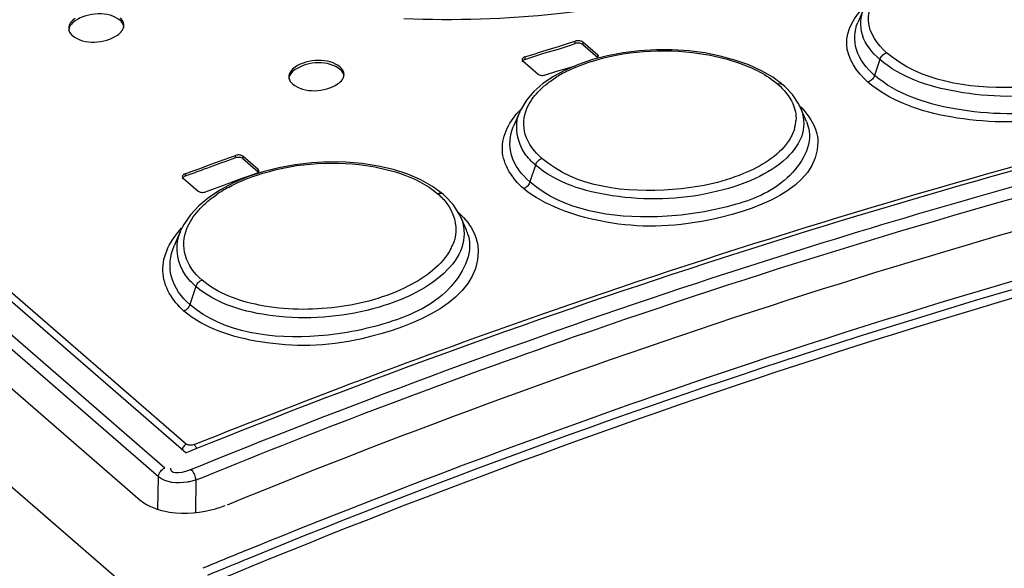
# Model space of a CAD drawing. Header units: inches. Extents: x 0 to 117, y 0 to 83.
# Tile 55 of 64: x 99.844 to 100.545, y 26.555 to 26.945. Entities that reach past the tile are written whole.
import ezdxf

# ---------------------------------------------------------------- set-up
doc = ezdxf.new("R2010")
doc.units = ezdxf.units.IN
doc.header["$LTSCALE"] = 6.431102
doc.header["$MEASUREMENT"] = 0
doc.layers.get('0').update_dxf_attribs({"linetype": 'CONTINUOUS'})

msp = doc.modelspace()

# ---------------------------------------------------------------- linework, layer by layer
at = {"color": 7, "linetype": 'CONTINUOUS'}
for p, q in [((104.25066, 22.79106), (98.05966, 28.15262)), ((98.69701, 27.73285), (99.96246, 26.63693)), ((99.9472, 26.62599), (98.67426, 27.72838)), ((98.7098, 27.72811), (99.96275, 26.64303)), ((99.94269, 26.61979), (98.66976, 27.72218)), ((98.66401, 27.69939), (99.92979, 26.60319)), ((100.44508, 26.95287), (100.44089, 26.94312)), ((100.21967, 26.92359), (100.22762, 26.92609)), ((100.22762, 26.92609), (100.23558, 26.92858)), ((100.22762, 26.92423), (100.23557, 26.92682)), ((100.23557, 26.92682), (100.23956, 26.92811)), ((100.23558, 26.92858), (100.23956, 26.92981)), ((100.23956, 26.92811), (100.23956, 26.92981)), ((100.24493, 26.92917), (100.24493, 26.92746)), ((100.25576, 26.91979), (100.24493, 26.92917)), ((100.24493, 26.92746), (100.25576, 26.91809)), ((100.20375, 26.91856), (100.21171, 26.92108)), ((100.20375, 26.91685), (100.21569, 26.92079)), ((100.20375, 26.91856), (100.20375, 26.91685)), ((100.21171, 26.92108), (100.2135, 26.92165)), ((100.2135, 26.92165), (100.21569, 26.92234)), ((100.21569, 26.92234), (100.21967, 26.92359)), ((100.21569, 26.92079), (100.21967, 26.92196)), ((100.21967, 26.92196), (100.22762, 26.92423)), ((100.26262, 26.91948), (100.25194, 26.91671)), ((100.25576, 26.91809), (100.25576, 26.91979)), ((100.20231, 26.91577), (100.21314, 26.90639)), ((100.22647, 26.90842), (100.23968, 26.91235)), ((100.25194, 26.91671), (100.24186, 26.9133)), ((100.36321, 26.91291), (100.35337, 26.91639)), ((100.37224, 26.9088), (100.36321, 26.91291)), ((100.45658, 26.91679), (100.45286, 26.90549)), ((100.21852, 26.90577), (100.22647, 26.90842)), ((100.3804, 26.90407), (100.37224, 26.9088)), ((100.38778, 26.89852), (100.3804, 26.90407)), ((100.38778, 26.89852), (100.38776, 26.89853)), ((100.39845, 26.88577), (100.39425, 26.89191)), ((100.40004, 26.88258), (100.39845, 26.88577)), ((100.20004, 26.87948), (100.19564, 26.86924)), ((100.40433, 26.87258), (100.40013, 26.88235)), ((100.40433, 26.87258), (100.40585, 26.8682)), ((99.9935, 26.84701), (99.99748, 26.84845)), ((99.99748, 26.84674), (99.99748, 26.84845)), ((99.97361, 26.83976), (99.97759, 26.84122)), ((99.97759, 26.84122), (99.98554, 26.84412)), ((99.98554, 26.84412), (99.9935, 26.84701)), ((100.00286, 26.84798), (100.00286, 26.84627)), ((100.01368, 26.8386), (100.00286, 26.84798)), ((100.00286, 26.84627), (100.01368, 26.8369)), ((100.21129, 26.84167), (100.20731, 26.82959)), ((99.96168, 26.83537), (99.96594, 26.83695)), ((99.96168, 26.83537), (99.96168, 26.83366)), ((99.96565, 26.83513), (99.96168, 26.83366)), ((99.96594, 26.83695), (99.96963, 26.8383)), ((99.96963, 26.8383), (99.97361, 26.83976)), ((100.00789, 26.83409), (100.00428, 26.83278)), ((100.01224, 26.83567), (100.00789, 26.83409)), ((100.01368, 26.8369), (100.01368, 26.8386)), ((100.12025, 26.8351), (100.1101, 26.83837)), ((100.12957, 26.83113), (100.12025, 26.8351)), ((99.96024, 26.83241), (99.97106, 26.82303)), ((99.99633, 26.82989), (99.98837, 26.82698)), ((100.00031, 26.83134), (99.99633, 26.82989)), ((100.00428, 26.83278), (100.00031, 26.83134)), ((100.138, 26.82644), (100.12957, 26.83113)), ((99.98042, 26.82405), (99.97644, 26.82259)), ((99.98837, 26.82698), (99.98042, 26.82405)), ((100.14587, 26.8206), (100.138, 26.82644)), ((100.14699, 26.8196), (100.14586, 26.82061)), ((99.97864, 26.81865), (99.97146, 26.81269)), ((100.15257, 26.81367), (100.14699, 26.8196)), ((100.15678, 26.80728), (100.15257, 26.81367)), ((100.15802, 26.80472), (100.15678, 26.80728)), ((100.16206, 26.79533), (100.15811, 26.80451)), ((99.95845, 26.79485), (99.95382, 26.78408)), ((99.96941, 26.75524), (99.96517, 26.74234)), ((99.96478, 26.63786), (99.96246, 26.63693)), ((99.96648, 26.63855), (99.96478, 26.63786)), ((99.96933, 26.63969), (99.96648, 26.63855)), ((99.97878, 26.64348), (99.96933, 26.63969)), ((99.95152, 26.62525), (99.95162, 26.62604)), ((99.97102, 26.62695), (99.96604, 26.62492)), ((99.94235, 26.59667), (99.94269, 26.61979)), ((99.96925, 26.59439), (99.96958, 26.61763)), ((99.96958, 26.61763), (99.97398, 26.61942))]:
    msp.add_line(p, q, dxfattribs=at)
for points in [[(100.24493, 26.92917), (100.24451, 26.92946), (100.24402, 26.9297), (100.24349, 26.92988), (100.24287, 26.93001), (100.2422, 26.93009), (100.24153, 26.93011), (100.24088, 26.93007), (100.24022, 26.92997), (100.23956, 26.92981)], [(100.24493, 26.92746), (100.24454, 26.92774), (100.24405, 26.92798), (100.24349, 26.92817), (100.24287, 26.92831), (100.24221, 26.92839), (100.24152, 26.92841), (100.24084, 26.92837), (100.24018, 26.92827), (100.23956, 26.92811)], [(100.20375, 26.91856), (100.20319, 26.91834), (100.20272, 26.91809), (100.20234, 26.91781), (100.20206, 26.91751), (100.20186, 26.91717), (100.20179, 26.91683), (100.20179, 26.91677)], [(100.25628, 26.91879), (100.25623, 26.91908), (100.25606, 26.91943), (100.25576, 26.91979)], [(100.35337, 26.91639), (100.34286, 26.91923), (100.33183, 26.92139), (100.32041, 26.92285), (100.30874, 26.9236), (100.29699, 26.92363), (100.28529, 26.92295), (100.27378, 26.92156), (100.26262, 26.91948)], [(100.45658, 26.91679), (100.45686, 26.91749), (100.45722, 26.91818), (100.45766, 26.91885), (100.45817, 26.91947), (100.45873, 26.92003), (100.45935, 26.92053), (100.46003, 26.92097), (100.46073, 26.92131), (100.46143, 26.92155)], [(100.20375, 26.91685), (100.20319, 26.91664), (100.20271, 26.91638), (100.20231, 26.91608), (100.20202, 26.91576), (100.20185, 26.91541), (100.20179, 26.91506)], [(100.20179, 26.91677), (100.20184, 26.91648), (100.20202, 26.91613), (100.20231, 26.91577)], [(100.24186, 26.9133), (100.23252, 26.90928), (100.22406, 26.90468)], [(100.22406, 26.90468), (100.21659, 26.89957), (100.2102, 26.89397)], [(100.21314, 26.90639), (100.21355, 26.90611), (100.21401, 26.90588), (100.21453, 26.9057), (100.21512, 26.90556), (100.21577, 26.90548), (100.21643, 26.90546), (100.21711, 26.9055), (100.2178, 26.9056), (100.21852, 26.90577)], [(100.45286, 26.90549), (100.45258, 26.90477), (100.45221, 26.90406), (100.45176, 26.90339), (100.45125, 26.90278), (100.45069, 26.90223), (100.45008, 26.90173), (100.44941, 26.90131), (100.44872, 26.90097), (100.44803, 26.90073)], [(100.38776, 26.89853), (100.38764, 26.89863), (100.38713, 26.89896), (100.38656, 26.8992), (100.38594, 26.89934), (100.38526, 26.89938), (100.38457, 26.89932), (100.38386, 26.89916)], [(100.39425, 26.89191), (100.38873, 26.89768), (100.38776, 26.89853)], [(100.2102, 26.89397), (100.20495, 26.88793), (100.20096, 26.88146), (100.20013, 26.87968)], [(100.00286, 26.84798), (100.00245, 26.84826), (100.00198, 26.84848), (100.00146, 26.84866), (100.00087, 26.84878), (100.00023, 26.84884), (99.99956, 26.84885), (99.99889, 26.84878), (99.99819, 26.84865), (99.99748, 26.84845)], [(100.00286, 26.84627), (100.00246, 26.84655), (100.00198, 26.84678), (100.00142, 26.84696), (100.0008, 26.84708), (100.00013, 26.84714), (99.99945, 26.84713), (99.99876, 26.84707), (99.9981, 26.84693), (99.99748, 26.84674)], [(100.1101, 26.83837), (100.09925, 26.8409), (100.08788, 26.84266), (100.07612, 26.84365), (100.06413, 26.84385), (100.05207, 26.84326), (100.0401, 26.84189), (100.02836, 26.83976), (100.01702, 26.83687), (100.00625, 26.83327)], [(100.21129, 26.84167), (100.21155, 26.84234), (100.21189, 26.84301), (100.2123, 26.84365), (100.21278, 26.84426), (100.21331, 26.8448), (100.2139, 26.8453), (100.21454, 26.84574), (100.2152, 26.84609), (100.21587, 26.84636)], [(99.96168, 26.83537), (99.96111, 26.83512), (99.96064, 26.83485), (99.96027, 26.83455), (99.95998, 26.83421), (99.95978, 26.83386), (99.95971, 26.83349), (99.95971, 26.83344)], [(100.01224, 26.83567), (100.01281, 26.83591), (100.01328, 26.83619), (100.01365, 26.83648), (100.01394, 26.83681), (100.01413, 26.83716), (100.01421, 26.83752), (100.01421, 26.83758)], [(100.01421, 26.83758), (100.01415, 26.83788), (100.01398, 26.83824), (100.01368, 26.8386)], [(100.01421, 26.83588), (100.01415, 26.83624), (100.01397, 26.83658), (100.01368, 26.8369)], [(99.96168, 26.83366), (99.96111, 26.83342), (99.96063, 26.83313), (99.96024, 26.8328), (99.95995, 26.83245), (99.95977, 26.83209), (99.95971, 26.83172)], [(99.95971, 26.83344), (99.95977, 26.83314), (99.95994, 26.83277), (99.96024, 26.83241)], [(100.00625, 26.83327), (99.99616, 26.82901), (99.9869, 26.82412), (99.97864, 26.81865)], [(100.20731, 26.82959), (100.20704, 26.82891), (100.20669, 26.82823), (100.20627, 26.82758), (100.20579, 26.82698), (100.20526, 26.82645), (100.20468, 26.82596), (100.20405, 26.82553), (100.2034, 26.82518), (100.20274, 26.82491)], [(99.97106, 26.82303), (99.97147, 26.82275), (99.97193, 26.82253), (99.97245, 26.82236), (99.97304, 26.82224), (99.97369, 26.82218), (99.97436, 26.82218), (99.97503, 26.82225), (99.97573, 26.82239), (99.97644, 26.82259)], [(100.14586, 26.82061), (100.14543, 26.82092), (100.1448, 26.82123), (100.14407, 26.82142), (100.1433, 26.82146), (100.1425, 26.82138), (100.1417, 26.82116)], [(99.97146, 26.81269), (99.96547, 26.80627), (99.96076, 26.79946), (99.9585, 26.79496)], [(99.96941, 26.75524), (99.96966, 26.75589), (99.96999, 26.75653), (99.97038, 26.75715), (99.97083, 26.75773), (99.97133, 26.75827), (99.97188, 26.75876), (99.97248, 26.75919), (99.97311, 26.75955), (99.97374, 26.75984)], [(99.96517, 26.74234), (99.96491, 26.74168), (99.96458, 26.74104), (99.96418, 26.74041), (99.96373, 26.73983), (99.96324, 26.73931), (99.96269, 26.73883), (99.9621, 26.7384), (99.96148, 26.73804), (99.96085, 26.73776)], [(99.96275, 26.64303), (99.96233, 26.64283), (99.96189, 26.64256), (99.96143, 26.64221), (99.96097, 26.64175), (99.96053, 26.6412), (99.96018, 26.6406), (99.95993, 26.63999), (99.95978, 26.63937), (99.95973, 26.63876)], [(99.96813, 26.64269), (99.96748, 26.64247), (99.96683, 26.64232), (99.96617, 26.64224), (99.9655, 26.64221), (99.96482, 26.64225), (99.9642, 26.64236), (99.96366, 26.64252), (99.96318, 26.64274), (99.96275, 26.64303)], [(99.96813, 26.64269), (99.96847, 26.64236), (99.96881, 26.64194), (99.96914, 26.64144), (99.96946, 26.64089), (99.96975, 26.64028), (99.96992, 26.63984)], [(99.94269, 26.61979), (99.94278, 26.62063), (99.943, 26.62148), (99.94334, 26.62231), (99.94378, 26.6231), (99.94432, 26.62383), (99.94494, 26.6245), (99.94563, 26.6251), (99.94639, 26.6256), (99.9472, 26.62599)], [(99.96958, 26.61763), (99.96943, 26.61849), (99.9692, 26.61939), (99.96889, 26.62031), (99.96852, 26.62124), (99.96809, 26.62213), (99.96762, 26.62297), (99.96711, 26.62374), (99.96658, 26.62439), (99.96604, 26.62492)]]:
    msp.add_lwpolyline(points, dxfattribs=at)
for centre, radius, start, end in [((100.27247, 26.83009), 0.08739, 118.77513, 121.84674), ((100.27716, 26.82152), 0.09716, 115.90404, 118.7699), ((100.23013, 26.86652), 0.03276, 156.72272, 160.51489), ((100.37023, 26.87512), 0.02665, 342.89473, 349.61048), ((100.37169, 26.87484), 0.02516, 349.62124, 356.59354), ((101.93518, 21.48825), 5.69809, 109.88065, 110.09349), ((101.94, 21.47507), 5.71211, 110.09345, 110.22095), ((100.03568, 26.74552), 0.09107, 121.35165, 124.38842), ((100.04056, 26.7375), 0.10046, 118.49956, 121.34586), ((100.1175, 26.76495), 0.05797, 45.1448, 47.8628), ((99.99162, 26.78054), 0.03612, 156.70334, 162.70954), ((100.13273, 26.78262), 0.03195, 15.8306, 23.44274), ((100.11956, 26.79862), 0.0355, 332.24355, 337.82842), ((102.06901, 21.46997), 5.5674, 108.23814, 112.13777), ((99.96231, 26.66782), 0.0738, 283.95779, 292.13891), ((102.23814, 21.10749), 5.89894, 112.247531, 112.568169), ((102.24048, 21.10492), 5.89619, 112.259545, 112.568181)]:
    msp.add_arc(centre, radius, start, end, dxfattribs=at)
for points, knots in [([(100.47885, 27.05002), (100.46297, 27.03123), (100.41622, 26.99846), (100.2959, 26.95298), (100.19016, 26.94277), (100.11751, 26.94569)], [0, 0, 0, 0, 0.191776, 0.433262, 1, 1, 1, 1]), ([(100.46143, 26.92155), (100.45485, 26.92725), (100.44325, 26.94346), (100.45271, 26.96121), (100.45866, 26.967)], [0, 0, 0, 0, 0.511594, 1, 1, 1, 1]), ([(100.44803, 26.90073), (100.44026, 26.90746), (100.42656, 26.927), (100.43859, 26.94779), (100.44589, 26.95455)], [0, 0, 0, 0, 0.508289, 1, 1, 1, 1]), ([(100.45658, 26.91679), (100.45116, 26.92149), (100.44195, 26.93242), (100.44263, 26.94718), (100.44508, 26.95286)], [0, 0, 0, 0, 0.537352, 1, 1, 1, 1]), ([(100.64555, 26.94878), (100.64784, 26.94344), (100.64877, 26.92974), (100.63454, 26.91248), (100.61145, 26.90021), (100.56952, 26.8893), (100.51507, 26.88977), (100.4715, 26.90387), (100.45658, 26.91679)], [0, 0, 0, 0, 0.077384, 0.165257, 0.28071, 0.422529, 0.737197, 1, 1, 1, 1]), ([(99.88338, 26.94426), (99.88206, 26.94336), (99.87983, 26.94142), (99.87874, 26.93854), (99.87874, 26.93726)], [0, 0, 0, 0, 0.554317, 1, 1, 1, 1]), ([(99.88331, 26.94593), (99.88201, 26.94503), (99.87982, 26.94309), (99.87875, 26.94024), (99.87876, 26.93897)], [0, 0, 0, 0, 0.553664, 1, 1, 1, 1]), ([(99.91354, 26.93416), (99.91484, 26.93506), (99.91703, 26.93698), (99.9181, 26.93982), (99.9181, 26.94109)], [0, 0, 0, 0, 0.554288, 1, 1, 1, 1]), ([(99.9181, 26.94109), (99.9181, 26.94201), (99.91756, 26.94397), (99.91625, 26.94549), (99.91547, 26.94617)], [0, 0, 0, 0, 0.470902, 1, 1, 1, 1]), ([(99.91811, 26.93938), (99.91811, 26.9403), (99.91757, 26.94227), (99.91626, 26.94378), (99.91547, 26.94446)], [0, 0, 0, 0, 0.470723, 1, 1, 1, 1]), ([(99.96813, 26.64269), (100.05288, 26.67667), (100.38766, 26.80191), (100.73462, 26.89525), (100.99633, 26.94345)], [0, 0, 0, 0, 0.255456, 1, 1, 1, 1]), ([(100.99679, 26.94108), (100.91161, 26.92531), (100.56539, 26.85177), (100.22694, 26.74265), (99.97878, 26.64348)], [0, 0, 0, 0, 0.244792, 1, 1, 1, 1]), ([(100.45286, 26.90549), (100.4472, 26.91039), (100.4376, 26.92181), (100.43834, 26.9372), (100.44089, 26.94312)], [0, 0, 0, 0, 0.537613, 1, 1, 1, 1]), ([(99.87876, 26.93897), (99.87876, 26.93804), (99.87929, 26.93607), (99.8806, 26.93455), (99.88138, 26.93387)], [0, 0, 0, 0, 0.471601, 1, 1, 1, 1]), ([(101.03407, 26.93685), (100.975, 26.92638), (100.73615, 26.87947), (100.5008, 26.81503), (100.3266, 26.75769)], [0, 0, 0, 0, 0.246473, 1, 1, 1, 1]), ([(100.65003, 26.93839), (100.65241, 26.93285), (100.65334, 26.9186), (100.6384, 26.90077), (100.61431, 26.88811), (100.57057, 26.8769), (100.51384, 26.87738), (100.46841, 26.89202), (100.45286, 26.90549)], [0, 0, 0, 0, 0.077027, 0.164679, 0.280183, 0.422138, 0.737021, 1, 1, 1, 1]), ([(99.97398, 26.61942), (100.06127, 26.65492), (100.40641, 26.78541), (100.76499, 26.88108), (101.0355, 26.92905)], [0, 0, 0, 0, 0.255379, 1, 1, 1, 1]), ([(100.25437, 26.91638), (100.27951, 26.92369), (100.31545, 26.92522), (100.34888, 26.91693), (100.35659, 26.91418)], [0, 0, 0, 0, 0.761659, 1, 1, 1, 1]), ([(100.65762, 26.92462), (100.65777, 26.91138), (100.62895, 26.88219), (100.57192, 26.871), (100.50658, 26.87221), (100.46303, 26.88773), (100.44803, 26.90073)], [0, 0, 0, 0, 0.169527, 0.437373, 0.745886, 1, 1, 1, 1]), ([(100.6347, 26.92387), (100.62612, 26.91434), (100.59758, 26.90098), (100.53833, 26.89327), (100.48493, 26.9012), (100.46143, 26.92155)], [0, 0, 0, 0, 0.21098, 0.488648, 1, 1, 1, 1]), ([(101.06825, 26.91416), (100.97806, 26.89824), (100.61136, 26.82279), (100.25336, 26.70654), (99.99163, 26.59974)], [0, 0, 0, 0, 0.244713, 1, 1, 1, 1]), ([(100.04012, 26.91133), (100.03882, 26.91046), (100.03663, 26.90858), (100.03556, 26.90577), (100.03556, 26.90452)], [0, 0, 0, 0, 0.554595, 1, 1, 1, 1]), ([(100.04018, 26.90966), (100.03887, 26.90879), (100.03664, 26.90691), (100.03555, 26.90407), (100.03555, 26.90281)], [0, 0, 0, 0, 0.555261, 1, 1, 1, 1]), ([(100.03556, 26.90452), (100.03556, 26.90361), (100.0361, 26.90165), (100.03741, 26.90014), (100.03819, 26.89946)], [0, 0, 0, 0, 0.469657, 1, 1, 1, 1]), ([(100.07035, 26.89935), (100.07164, 26.90022), (100.07383, 26.90208), (100.07491, 26.90488), (100.0749, 26.90612)], [0, 0, 0, 0, 0.555233, 1, 1, 1, 1]), ([(100.0749, 26.90612), (100.0749, 26.90703), (100.07436, 26.90899), (100.07306, 26.91049), (100.07228, 26.91116)], [0, 0, 0, 0, 0.468948, 1, 1, 1, 1]), ([(100.07492, 26.90442), (100.07492, 26.90533), (100.07437, 26.90728), (100.07306, 26.90878), (100.07228, 26.90946)], [0, 0, 0, 0, 0.468754, 1, 1, 1, 1]), ([(100.21912, 26.89923), (100.22025, 26.90014), (100.22261, 26.9019), (100.22508, 26.90353), (100.22635, 26.90433)], [0, 0, 0, 0, 0.490097, 1, 1, 1, 1]), ([(100.00475, 26.56729), (100.1012, 26.60675), (100.48151, 26.75069), (100.87782, 26.85345), (101.17636, 26.90173)], [0, 0, 0, 0, 0.256278, 1, 1, 1, 1]), ([(100.21311, 26.89374), (100.21402, 26.89471), (100.21596, 26.89661), (100.21803, 26.89837), (100.21912, 26.89923)], [0, 0, 0, 0, 0.489369, 1, 1, 1, 1]), ([(101.18186, 26.89115), (101.08144, 26.87491), (100.67177, 26.79534), (100.2723, 26.66556), (99.98101, 26.5445)], [0, 0, 0, 0, 0.243845, 1, 1, 1, 1]), ([(101.17911, 26.89644), (101.08112, 26.8806), (100.68156, 26.80331), (100.29164, 26.67822), (100.00698, 26.56171)], [0, 0, 0, 0, 0.243976, 1, 1, 1, 1]), ([(100.20274, 26.82491), (100.19484, 26.83175), (100.18138, 26.85215), (100.19317, 26.87356), (100.20051, 26.88098)], [0, 0, 0, 0, 0.50022, 1, 1, 1, 1]), ([(100.21129, 26.84167), (100.20846, 26.84412), (100.19924, 26.85334), (100.19615, 26.86868), (100.19924, 26.87745)], [0, 0, 0, 0, 0.286905, 1, 1, 1, 1]), ([(100.21587, 26.84636), (100.21063, 26.85089), (100.20179, 26.86184), (100.20276, 26.87623), (100.20515, 26.88192)], [0, 0, 0, 0, 0.52872, 1, 1, 1, 1]), ([(100.40014, 26.88235), (100.40253, 26.87677), (100.40352, 26.86255), (100.38963, 26.8441), (100.36657, 26.83026), (100.32474, 26.81728), (100.27016, 26.81552), (100.22613, 26.82882), (100.21129, 26.84167)], [0, 0, 0, 0, 0.079829, 0.170699, 0.288015, 0.430164, 0.741745, 1, 1, 1, 1]), ([(100.20731, 26.82959), (100.20149, 26.83463), (100.19166, 26.84688), (100.19292, 26.86291), (100.19565, 26.86924)], [0, 0, 0, 0, 0.527582, 1, 1, 1, 1]), ([(100.40585, 26.8682), (100.40911, 26.85568), (100.39118, 26.82628), (100.34834, 26.81047), (100.2857, 26.80068), (100.23104, 26.80905), (100.20731, 26.82959)], [0, 0, 0, 0, 0.168295, 0.36005, 0.591651, 1, 1, 1, 1]), ([(100.41239, 26.85851), (100.41315, 26.82508), (100.33363, 26.79619), (100.26267, 26.7975), (100.21817, 26.81256), (100.20274, 26.82491)], [0, 0, 0, 0, 0.432427, 0.744428, 1, 1, 1, 1]), ([(100.39131, 26.85843), (100.38385, 26.84768), (100.35573, 26.83125), (100.29585, 26.81959), (100.23994, 26.82552), (100.21587, 26.84636)], [0, 0, 0, 0, 0.21028, 0.488401, 1, 1, 1, 1]), ([(100.01231, 26.8343), (100.03714, 26.84274), (100.07311, 26.84582), (100.10676, 26.83837), (100.11448, 26.83578)], [0, 0, 0, 0, 0.763093, 1, 1, 1, 1]), ([(100.1417, 26.82116), (100.14405, 26.81912), (100.15181, 26.81138), (100.15561, 26.79934), (100.15428, 26.79158)], [0, 0, 0, 0, 0.283367, 1, 1, 1, 1]), ([(99.97096, 26.80912), (99.97188, 26.81016), (99.97382, 26.81222), (99.9759, 26.81414), (99.97699, 26.81509)], [0, 0, 0, 0, 0.490104, 1, 1, 1, 1]), ([(100.15811, 26.8045), (100.1606, 26.7987), (100.16165, 26.78395), (100.14807, 26.76438), (100.12508, 26.74901), (100.08343, 26.73399), (100.02878, 26.72996), (99.98421, 26.74244), (99.96941, 26.75524)], [0, 0, 0, 0, 0.082085, 0.17584, 0.294972, 0.437402, 0.745895, 1, 1, 1, 1]), ([(99.96085, 26.73776), (99.95273, 26.74477), (99.93944, 26.76649), (99.95158, 26.78864), (99.95918, 26.79674)], [0, 0, 0, 0, 0.491384, 1, 1, 1, 1]), ([(99.97374, 26.75984), (99.96845, 26.76442), (99.95958, 26.77582), (99.96063, 26.79048), (99.963, 26.79647)], [0, 0, 0, 0, 0.520908, 1, 1, 1, 1]), ([(99.96941, 26.75524), (99.96663, 26.75766), (99.95738, 26.76702), (99.95433, 26.78227), (99.95713, 26.79128)], [0, 0, 0, 0, 0.281114, 1, 1, 1, 1]), ([(100.16347, 26.79133), (100.16717, 26.77824), (100.15033, 26.74717), (100.10735, 26.7281), (100.04477, 26.71517), (99.98892, 26.72178), (99.96517, 26.74234)], [0, 0, 0, 0, 0.174163, 0.367597, 0.597951, 1, 1, 1, 1]), ([(100.15428, 26.79158), (100.15409, 26.79051), (100.15359, 26.78835), (100.15286, 26.78626), (100.15244, 26.78522)], [0, 0, 0, 0, 0.493063, 1, 1, 1, 1]), ([(99.96517, 26.74234), (99.95918, 26.74753), (99.94916, 26.76065), (99.95092, 26.77732), (99.95383, 26.78408)], [0, 0, 0, 0, 0.518398, 1, 1, 1, 1]), ([(100.17044, 26.7804), (100.17095, 26.74586), (100.09332, 26.71283), (100.0211, 26.71163), (99.97567, 26.72493), (99.96085, 26.73776)], [0, 0, 0, 0, 0.441584, 0.74945, 1, 1, 1, 1]), ([(100.15098, 26.78209), (100.14476, 26.77023), (100.11755, 26.7507), (100.06941, 26.73809), (100.01795, 26.73844), (99.98497, 26.75011), (99.97374, 26.75984)], [0, 0, 0, 0, 0.207944, 0.483799, 0.76928, 1, 1, 1, 1]), ([(99.96958, 26.61763), (99.96856, 26.61727), (99.96644, 26.61663), (99.96426, 26.6162), (99.96314, 26.61603)], [0, 0, 0, 0, 0.488289, 1, 1, 1, 1]), ([(99.92979, 26.60319), (99.93083, 26.60228), (99.93318, 26.60059), (99.93574, 26.59924), (99.93711, 26.59861)], [0, 0, 0, 0, 0.478222, 1, 1, 1, 1]), ([(99.93711, 26.59861), (99.94007, 26.59726), (99.95399, 26.59294), (99.9692, 26.59347), (99.98012, 26.5962)], [0, 0, 0, 0, 0.224398, 1, 1, 1, 1])]:
    msp.add_open_spline(points, degree=3, knots=knots, dxfattribs=at)
for points in [[(99.91547, 26.94446), (99.90739, 26.95146), (99.8922, 26.95031), (99.88338, 26.94426)], [(99.88138, 26.93387), (99.88948, 26.92685), (99.90471, 26.92807), (99.91354, 26.93416)], [(100.07228, 26.91116), (100.06418, 26.91818), (100.04902, 26.9173), (100.04012, 26.91133)], [(100.07228, 26.90946), (100.06419, 26.91646), (100.0491, 26.91557), (100.04018, 26.90966)], [(100.23472, 26.90892), (100.24102, 26.91199), (100.24764, 26.91443), (100.25437, 26.91638)], [(100.35659, 26.91418), (100.36637, 26.9107), (100.37602, 26.90596), (100.38386, 26.89916)], [(100.03819, 26.89946), (100.04629, 26.89245), (100.06143, 26.8934), (100.07035, 26.89935)], [(100.38386, 26.89916), (100.38824, 26.89537), (100.39219, 26.89073), (100.39453, 26.88543)], [(100.20515, 26.88192), (100.20699, 26.8863), (100.20984, 26.89029), (100.21311, 26.89374)], [(100.39453, 26.88543), (100.39619, 26.88168), (100.39705, 26.87744), (100.39681, 26.87335)], [(100.39967, 26.88366), (100.403, 26.88018), (100.40609, 26.87638), (100.40844, 26.87218)], [(100.40844, 26.87218), (100.41075, 26.86804), (100.41229, 26.86325), (100.41239, 26.85851)], [(100.3957, 26.86728), (100.39473, 26.86413), (100.39318, 26.86114), (100.39131, 26.85843)], [(99.99263, 26.82578), (99.99891, 26.8292), (100.00554, 26.832), (100.01231, 26.8343)], [(100.11448, 26.83578), (100.12425, 26.83252), (100.13391, 26.8279), (100.1417, 26.82116)], [(99.97699, 26.81509), (99.97929, 26.81709), (99.98173, 26.81895), (99.98425, 26.82068)], [(99.963, 26.79647), (99.96484, 26.8011), (99.96768, 26.80538), (99.97096, 26.80912)], [(100.15838, 26.80604), (100.16275, 26.80169), (100.16651, 26.7964), (100.16858, 26.79059)], [(100.16858, 26.79059), (100.16974, 26.78734), (100.17039, 26.78386), (100.17044, 26.7804)], [(99.96604, 26.62492), (99.96156, 26.62309), (99.95152, 26.62041), (99.95152, 26.62525)], [(99.96314, 26.61603), (99.95629, 26.61498), (99.94798, 26.61531), (99.94269, 26.61979)]]:
    msp.add_open_spline(points, degree=3, dxfattribs=at)

doc.saveas('drawing.dxf')
